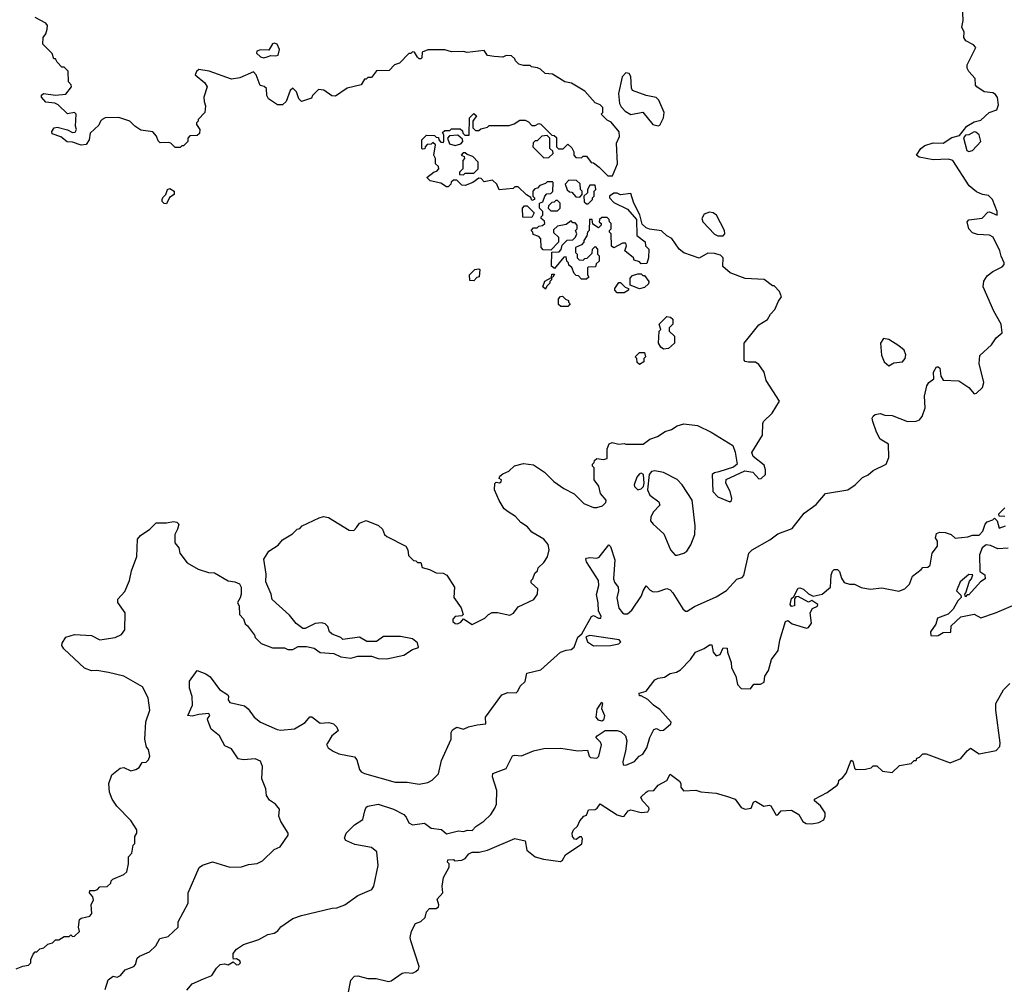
# Model space of a CAD drawing. Extents: x 1861455 to 2058065, y 200073 to 437907.
# Tile 126 of 256: x 1983685 to 1989452, y 279950 to 285599. Entities that reach past the tile are written whole.
import ezdxf

# ---------------------------------------------------------------- set-up
doc = ezdxf.new("R2010")
doc.units = 0

msp = doc.modelspace()

# ---------------------------------------------------------------- linework, layer by layer
at = {"layer": '0CON05XD'}
for points in [[(1984872, 281372), (1984854.6, 281404.6), (1984807.3, 281445), (1984787.1, 281495), (1984785.8, 281505), (1984798.1, 281525), (1984793.3, 281535), (1984735, 281530.8), (1984695, 281520), (1984670, 281525), (1984696.7, 281585), (1984694.3, 281635), (1984678.6, 281685), (1984680, 281725), (1984725, 281787.5), (1984775, 281768.1), (1984800.6, 281750.6), (1984855, 281676.7), (1984903.8, 281645), (1984908.8, 281635), (1984905.7, 281615), (1984915, 281601.1), (1985001.2, 281581.2), (1985022.7, 281562.7), (1985059.2, 281515), (1985095, 281485.8), (1985192.7, 281442.7), (1985215, 281438.8), (1985295, 281445.6), (1985357.8, 281482.2), (1985385, 281515.8), (1985395.5, 281515.5), (1985445, 281480), (1985495, 281483.8), (1985522.5, 281475), (1985543.3, 281455), (1985550, 281435), (1985514.1, 281405.9), (1985487, 281363), (1985482.5, 281355), (1985492.5, 281335), (1985520, 281315), (1985555, 281300), (1985645, 281282.5), (1985660, 281265), (1985675, 281207.5), (1985684.2, 281194.2), (1985705, 281183.8), (1985885, 281134), (1985955, 281133.3), (1986025, 281122.5), (1986075, 281132.5), (1986100, 281145), (1986137, 281183), (1986155, 281260), (1986212, 281385), (1986212.5, 281425), (1986219.1, 281440.9), (1986245, 281455.8), (1986285, 281444.2), (1986312.8, 281457.2), (1986365, 281469.5), (1986415.6, 281474.4), (1986413.3, 281515), (1986508.8, 281645), (1986545, 281658.8), (1986592.5, 281657.5), (1986603.3, 281666.7), (1986616.7, 281695), (1986646.2, 281723.8), (1986655, 281772.5), (1986738.3, 281791.7), (1986852.5, 281895), (1986885, 281907.1), (1986915, 281910.6), (1986932.9, 281925), (1986955, 281982.5), (1986978.3, 282001.7), (1987035, 282104.2), (1987045, 282110), (1987075, 282093.3), (1987088.8, 282095), (1987090.8, 282105), (1987074.5, 282134.5), (1987073.1, 282183.1), (1987063.5, 282233.5), (1987076.2, 282285), (1987074.7, 282314.7), (1987005, 282423.8), (1987001.2, 282438.8), (1987004.4, 282445.6), (1987025, 282450), (1987065, 282445.6), (1987079.6, 282450.4), (1987135, 282523.8), (1987145, 282513.3), (1987171.2, 282435), (1987163.6, 282323.6), (1987169.2, 282305), (1987190, 282275), (1987191.9, 282255), (1987182.7, 282212.7), (1987195, 282152.5), (1987215, 282126.2), (1987225, 282120), (1987245, 282120), (1987269.7, 282140.3), (1987326.7, 282225), (1987336.1, 282253.9), (1987355, 282282.5), (1987377.2, 282257.2), (1987395, 282249.1), (1987425, 282249.6), (1987475, 282268.6), (1987495, 282260.8), (1987511.5, 282241.5), (1987569.5, 282149.5), (1987585, 282135.6), (1987595, 282135.6), (1987637, 282163), (1987765, 282218.6), (1987825, 282255.8), (1987885, 282322.9), (1987916.8, 282333.2), (1987927, 282343), (1987956.2, 282475), (1987976, 282495), (1988077.8, 282552.2), (1988125, 282587.1), (1988210.3, 282619.7), (1988280.7, 282709.3), (1988349.5, 282760.5), (1988405, 282823.8), (1988535, 282846), (1988578.8, 282875), (1988622.2, 282917.8), (1988655, 282934), (1988685, 282958.1), (1988760, 282995), (1988775.9, 283034.1), (1988773.6, 283113.6), (1988745, 283131.2), (1988725, 283143.3), (1988703.2, 283183.2), (1988682, 283245), (1988678.8, 283265), (1988683.9, 283276.1), (1988695, 283286.7), (1988725, 283293.3), (1988752.3, 283282.3), (1988795, 283280), (1988885, 283245.8), (1988935, 283248.1), (1988956, 283255), (1988972, 283275), (1988989.2, 283325), (1988984, 283395), (1988997.5, 283455), (1989010, 283475), (1989040, 283495), (1989037.5, 283535), (1989055, 283566.2), (1989065, 283566.2), (1989075, 283557.5), (1989080.7, 283510.7), (1989095, 283488.8), (1989185, 283483.1), (1989244.5, 283445), (1989275, 283407.9), (1989289.1, 283410.9), (1989324.4, 283445), (1989332.2, 283475), (1989304, 283585), (1989308.3, 283631.7), (1989377.5, 283695), (1989403.6, 283736.4), (1989440, 283765), (1989433.3, 283815), (1989391.1, 283891.1), (1989327.5, 284035), (1989332.1, 284067.9), (1989351.9, 284098.1), (1989385, 284124.5), (1989439.3, 284150.7), (1989450.6, 284165), (1989451.9, 284175), (1989433.3, 284213.3), (1989426.5, 284245), (1989386, 284326), (1989365, 284336.5), (1989295, 284340.8), (1989265, 284351.2), (1989244.1, 284375), (1989234.4, 284415), (1989245, 284427.5), (1989322.9, 284437.1), (1989355, 284471.2), (1989365, 284473.3), (1989410, 284455), (1989410, 284475), (1989383.8, 284545), (1989359.7, 284569.7), (1989325, 284575.7), (1989290.2, 284590.2), (1989246.2, 284625), (1989150.8, 284775), (1989125, 284782.1), (1989035, 284777.5), (1988953.7, 284793.7), (1988938.8, 284805), (1988964, 284845), (1988987.6, 284862.4), (1989035, 284878.1), (1989095, 284876.2), (1989145, 284908.8), (1989188.8, 284921.2), (1989233.3, 284975), (1989275, 285001.2), (1989315, 285011.2), (1989363.3, 285055), (1989408.5, 285071.5), (1989418.9, 285101.1), (1989412.9, 285142.9), (1989401.3, 285161.3), (1989385, 285170), (1989335, 285176.2), (1989291.2, 285205), (1989284.2, 285215), (1989281.4, 285255), (1989245, 285295.6), (1989235.4, 285315), (1989235.5, 285335), (1989286.2, 285435), (1989272.4, 285452.4), (1989226, 285475), (1989214.4, 285495), (1989216.7, 285525), (1989204.3, 285555), (1989212, 285595), (1989206.7, 285685)], [(1988108.6, 283901.4), (1988129.3, 283950.7), (1988147.5, 283975), (1988136.1, 284006.1), (1988105, 284040), (1988095, 284040), (1988045, 284077.5), (1987935, 284082.5), (1987846.4, 284116.4), (1987804.1, 284154.1), (1987805.8, 284205), (1987789.7, 284219.7), (1987755, 284228.9), (1987715, 284230.6), (1987665, 284202), (1987574.2, 284234.2), (1987547.5, 284255), (1987505, 284317.5), (1987475, 284332.5), (1987445, 284362.5), (1987373, 284373), (1987355, 284380), (1987331.7, 284401.7), (1987317, 284457), (1987282.5, 284525), (1987265, 284580), (1987205, 284572.5), (1987185, 284582.5), (1987165, 284582.5), (1987140, 284565), (1987140, 284555), (1987165, 284527.5), (1987245, 284490), (1987298.3, 284428.3), (1987300, 284335), (1987348.3, 284298.3), (1987350, 284275), (1987370, 284255), (1987367.5, 284205), (1987358.3, 284171.7), (1987325, 284170), (1987315, 284180), (1987285, 284190), (1987280, 284205), (1987230, 284245), (1987240, 284275), (1987235, 284290), (1987215, 284290), (1987165, 284262.5), (1987151.7, 284271.7), (1987150, 284345), (1987140, 284355), (1987140, 284365), (1987150, 284375), (1987150, 284405), (1987140, 284415), (1987138.3, 284428.3), (1987125, 284440), (1987095, 284440), (1987081.7, 284428.3), (1987080, 284415), (1987090, 284405), (1987090, 284395), (1987075, 284380), (1987041.7, 284401.7), (1987038.3, 284428.3), (1987021.7, 284428.3), (1987020, 284365), (1987010, 284355), (1987007, 284333), (1986990, 284305), (1986990, 284295), (1986975, 284280), (1986940, 284265), (1986940, 284235), (1986950, 284225), (1986950, 284205), (1986961.7, 284191.7), (1986985, 284190), (1986995, 284200), (1987008.3, 284201.7), (1987038.3, 284231.7), (1987040, 284255), (1987055, 284270), (1987070, 284255), (1987070, 284225), (1987080, 284215), (1987080, 284185), (1987061.7, 284168.3), (1987058.3, 284151.7), (1987015, 284150), (1987010, 284145), (1987010, 284105), (1987018.3, 284091.7), (1987005, 284080), (1986975, 284080), (1986958.3, 284098.3), (1986945, 284100), (1986931.7, 284111.7), (1986918.3, 284148.3), (1986901.7, 284161.7), (1986900, 284175), (1986890, 284185), (1986885, 284210), (1986871.7, 284208.3), (1986818.3, 284141.7), (1986800, 284155), (1986801.7, 284238.3), (1986845, 284240), (1986857, 284253), (1986861.7, 284278.3), (1986891.7, 284308.3), (1986925, 284310), (1986940, 284325), (1986947.5, 284345), (1986940, 284365), (1986950, 284375), (1986950, 284395), (1986938.3, 284408.3), (1986925, 284410), (1986915, 284420), (1986885, 284400), (1986835, 284390), (1986811.7, 284368.3), (1986811.7, 284351.7), (1986840, 284325), (1986840, 284295), (1986795, 284250), (1986751.7, 284251.7), (1986740, 284265), (1986737.5, 284315), (1986725, 284330), (1986691.7, 284341.7), (1986690, 284355), (1986680, 284365), (1986695, 284380), (1986715, 284380), (1986725, 284390), (1986747, 284393), (1986760, 284405), (1986758.3, 284418.3), (1986740, 284435), (1986740, 284445), (1986750, 284455), (1986750, 284475), (1986730, 284495), (1986730, 284525), (1986748.3, 284531.7), (1986760, 284565), (1986771.7, 284578.3), (1986795, 284580), (1986808.3, 284591.7), (1986810, 284645), (1986805, 284650), (1986775, 284650), (1986765, 284640), (1986731.7, 284628.3), (1986718.3, 284611.7), (1986701.7, 284608.3), (1986690, 284595), (1986690, 284565), (1986700, 284555), (1986700, 284545), (1986685, 284540), (1986678.3, 284558.3), (1986653.6, 284573.6), (1986605, 284620), (1986585, 284620), (1986575, 284610), (1986493, 284603), (1986480, 284635), (1986455, 284660), (1986405, 284650), (1986388.3, 284668.3), (1986375, 284670), (1986340, 284645), (1986295, 284627.5), (1986275, 284630), (1986245, 284660), (1986225, 284660), (1986211.7, 284648.3), (1986210, 284635), (1986195, 284620), (1986185, 284620), (1986151.7, 284641.7), (1986090, 284655), (1986070, 284675), (1986111.7, 284708.3), (1986128.3, 284711.7), (1986140, 284725), (1986138.3, 284738.3), (1986120, 284755), (1986120, 284785), (1986110, 284805), (1986120, 284865), (1986105, 284880), (1986095, 284870), (1986071.7, 284868.3), (1986060, 284855), (1986058.3, 284841.7), (1986045, 284840), (1986040, 284845), (1986040, 284895), (1986068.3, 284921.7), (1986115, 284920), (1986125, 284910), (1986138.3, 284908.3), (1986140, 284895), (1986151.7, 284881.7), (1986165, 284880), (1986170, 284885), (1986170, 284925), (1986161.7, 284938.3), (1986175, 284950), (1986205, 284950), (1986215, 284960), (1986265, 284960), (1986278.3, 284948.3), (1986280, 284935), (1986291.7, 284921.7), (1986318.3, 284921.7), (1986320, 285025), (1986345, 285050), (1986360, 285035), (1986340, 285005), (1986340, 284965), (1986355, 284950), (1986375, 284950), (1986385, 284960), (1986425, 284970), (1986435, 284980), (1986551.7, 284978.3), (1986581.7, 284988.3), (1986615, 285010), (1986645, 285010), (1986665, 285000), (1986685, 284980), (1986705, 284980), (1986725, 284990), (1986737, 284987), (1986801.7, 284921.7), (1986815, 284920), (1986828.3, 284908.3), (1986830, 284855), (1986841.7, 284841.7), (1986868.3, 284841.7), (1986895, 284870), (1986918.3, 284848.3), (1986930, 284825), (1986930, 284805), (1986941.7, 284791.7), (1986975, 284790), (1986985, 284800), (1987005, 284800), (1987031.7, 284761.7), (1987045, 284760), (1987080, 284735), (1987130, 284685), (1987157.5, 284685), (1987186.7, 284755), (1987180, 284875), (1987197.5, 284915), (1987197, 284943), (1987149.3, 284999.3), (1987125, 285010), (1987090, 285045), (1987100, 285055), (1987100, 285085), (1987085, 285100), (1987055, 285112.5), (1986995, 285180), (1986917.7, 285227.7), (1986877.5, 285235), (1986805, 285280), (1986763, 285283), (1986735, 285310), (1986717, 285317), (1986683, 285323), (1986675, 285330), (1986635, 285330), (1986608.3, 285338.3), (1986588.3, 285358.3), (1986585, 285370), (1986565, 285387.5), (1986535, 285390), (1986515, 285380), (1986465, 285382.5), (1986425, 285390), (1986405, 285417.5), (1986305, 285407.5), (1986285, 285412.5), (1986215, 285410), (1986175, 285422.5), (1986075, 285422.5), (1986041.7, 285408.3), (1986040, 285375), (1986035, 285370), (1986025, 285370), (1986015, 285380), (1985998.3, 285408.3), (1985985, 285410), (1985975, 285400), (1985965, 285400), (1985910, 285345), (1985880, 285335), (1985848.3, 285301.7), (1985775, 285300), (1985745, 285260), (1985725, 285260), (1985715, 285250), (1985705, 285250), (1985685, 285217.5), (1985603, 285197), (1985535, 285150), (1985513, 285153), (1985467, 285187), (1985435, 285190), (1985400, 285155), (1985395, 285140), (1985335, 285120), (1985320, 285135), (1985307, 285177), (1985285, 285197.5), (1985270, 285185), (1985245, 285120), (1985225, 285100), (1985195, 285100), (1985142.5, 285135), (1985132.5, 285155), (1985130, 285195), (1985117, 285207), (1985093.6, 285213.6), (1985070, 285275), (1985055, 285292.5), (1984975, 285257.5), (1984925, 285250), (1984795, 285296.7), (1984735, 285306.2), (1984720, 285295), (1984713.3, 285275), (1984769.5, 285229.5), (1984782.5, 285205), (1984762.5, 285145), (1984765, 285120), (1984773.6, 285093.6), (1984770, 285055), (1984730, 285015), (1984730, 285005), (1984720, 284995), (1984720, 284985), (1984740, 284955), (1984738.3, 284931.7), (1984725, 284920), (1984681.7, 284918.3), (1984670, 284905), (1984670, 284885), (1984645, 284860), (1984635, 284860), (1984625, 284850), (1984595, 284850), (1984570, 284875), (1984555, 284880), (1984508.3, 284878.3), (1984495, 284890), (1984487, 284917), (1984465, 284942.5), (1984395, 284952.5), (1984360, 284975), (1984330, 285005), (1984265, 285026.7), (1984185, 285023.3), (1984167.5, 285015), (1984157.5, 285005), (1984149.3, 284980.7), (1984097.5, 284935), (1984092.5, 284895), (1984075, 284867.5), (1984045, 284863.3), (1983995, 284882.5), (1983963, 284883), (1983925, 284912.5), (1983875, 284930), (1983873.3, 284945), (1983887.5, 284965), (1983905, 284968.8), (1983965, 284953.3), (1983995, 284937.5), (1984010.7, 284939.3), (1984018, 284955), (1984012, 284975), (1984015.5, 285045.5), (1984005, 285055.8), (1983965, 285048), (1983910.5, 285100.5), (1983890.3, 285110.3), (1983837.5, 285115), (1983812.5, 285145), (1983813, 285157), (1983825, 285167.5), (1983895, 285157.5), (1983955, 285162.5), (1983987.5, 285205), (1983987, 285217), (1983970, 285235), (1983968.3, 285298.3), (1983945, 285320), (1983931.7, 285321.7), (1983905, 285350), (1983895, 285370), (1983885, 285370), (1983875, 285400), (1983820, 285455), (1983822.5, 285495), (1983837.5, 285515), (1983846.2, 285543.8), (1983846.7, 285565), (1983837.7, 285577.7), (1983775, 285612.5)], [(1985115, 285376), (1985135, 285382), (1985155, 285390), (1985185, 285386.2), (1985198.1, 285391.9), (1985207.5, 285425), (1985192.5, 285455), (1985175, 285461.1), (1985165, 285457.1), (1985145, 285420), (1985095, 285422.5), (1985073.3, 285415), (1985072, 285402), (1985095, 285381.2), (1985115, 285376)], [(1987425, 284978), (1987435, 284981.2), (1987455.7, 285025), (1987459.2, 285055), (1987428.3, 285128.3), (1987412.2, 285142.2), (1987355, 285154.6), (1987273.8, 285183.8), (1987268.1, 285198.1), (1987265, 285266.7), (1987255, 285284), (1987235, 285288), (1987214.2, 285265), (1987192.7, 285167.3), (1987198.2, 285108.2), (1987208.5, 285088.5), (1987232.2, 285062.2), (1987265, 285044.3), (1987335, 285056.9), (1987393.3, 284985), (1987425, 284978)], [(1986235, 284862.5), (1986268.3, 284871.7), (1986280, 284885), (1986278.3, 284898.3), (1986251.7, 284921.7), (1986201.7, 284918.3), (1986190, 284905), (1986201.7, 284871.7), (1986235, 284862.5)], [(1986755, 284790), (1986785, 284792.5), (1986810, 284815), (1986808.3, 284828.3), (1986790, 284845), (1986790, 284905), (1986775, 284920), (1986743, 284917), (1986715, 284890), (1986705, 284890), (1986691.7, 284878.3), (1986690, 284855), (1986755, 284790)], [(1989245, 284826.2), (1989265, 284832.7), (1989314.2, 284885), (1989304, 284925), (1989285, 284940.8), (1989275, 284941.4), (1989245, 284924.5), (1989225, 284923.3), (1989213.3, 284906.7), (1989233.1, 284833.1), (1989245, 284826.2)], [(1986285, 284690), (1986295, 284700), (1986345, 284700), (1986370, 284725), (1986370, 284765), (1986338.3, 284798.3), (1986305, 284810), (1986295, 284820), (1986281.7, 284818.3), (1986270, 284805), (1986288.3, 284798.3), (1986290, 284785), (1986280, 284775), (1986280, 284725), (1986260, 284705), (1986261.7, 284691.7), (1986285, 284690)], [(1986965, 284560), (1986980, 284575), (1986980, 284595), (1986970, 284605), (1986968.3, 284638.3), (1986947, 284657), (1986901.7, 284658.3), (1986880, 284635), (1986891.7, 284601.7), (1986905, 284590), (1986918.3, 284588.3), (1986941.7, 284561.7), (1986965, 284560)], [(1987015, 284520), (1987040, 284545), (1987040, 284555), (1987050, 284565), (1987050, 284595), (1987060, 284605), (1987055, 284630), (1987025, 284630), (1987010, 284605), (1987010, 284585), (1986990, 284565), (1986991.7, 284531.7), (1987005, 284520), (1987015, 284520)], [(1984545, 284520), (1984531.7, 284521.7), (1984520, 284535), (1984520, 284545), (1984523, 284557), (1984540, 284575), (1984550, 284605), (1984565, 284610), (1984590, 284595), (1984590, 284575), (1984561.7, 284558.3), (1984545, 284520)], [(1986685, 284440), (1986631.7, 284441.7), (1986630, 284495), (1986641.7, 284508.3), (1986658.3, 284508.3), (1986698.3, 284468.3), (1986685, 284440)], [(1986835, 284480), (1986850, 284495), (1986850, 284525), (1986835, 284540), (1986825, 284540), (1986815, 284530), (1986801.7, 284528.3), (1986781.7, 284508.3), (1986780, 284495), (1986795, 284480), (1986835, 284480)], [(1987805, 284333.3), (1987815.6, 284344.4), (1987812.9, 284365), (1987766, 284455), (1987747.3, 284467.3), (1987725, 284471.5), (1987695, 284460), (1987681.2, 284435), (1987686.7, 284415), (1987755, 284343.3), (1987775, 284334), (1987805, 284333.3)], [(1986345, 284070), (1986321.7, 284071.7), (1986320, 284105), (1986350, 284135), (1986375, 284140), (1986380, 284135), (1986377, 284093), (1986361.7, 284088.3), (1986345, 284070)], [(1986765, 284020), (1986750, 284035), (1986761.7, 284068.3), (1986800, 284090), (1986801.7, 284108.3), (1986818.3, 284108.3), (1986808.3, 284091.7), (1986800, 284090), (1986800, 284075), (1986790, 284065), (1986790, 284055), (1986771.7, 284038.3), (1986765, 284020)], [(1987315, 284022.5), (1987260, 284045), (1987260, 284085), (1987275, 284100), (1987305, 284110), (1987325, 284110), (1987335, 284100), (1987345, 284100), (1987370, 284065), (1987368.3, 284051.7), (1987345, 284030), (1987315, 284022.5)], [(1987225, 284000), (1987185, 284000), (1987170, 284015), (1987170, 284025), (1987195, 284060), (1987205, 284060), (1987231.7, 284031.7), (1987250, 284025), (1987250, 284015), (1987225, 284000)], [(1986895, 283920), (1986855, 283920), (1986841.7, 283931.7), (1986840, 283965), (1986851.7, 283978.3), (1986865, 283980), (1986881.7, 283961.7), (1986900, 283955), (1986900, 283945), (1986910, 283935), (1986895, 283920)], [(1983665, 280040), (1983703, 280057), (1983737, 280063), (1983750, 280075), (1983750, 280095), (1983763, 280127), (1983775, 280140), (1983785, 280140), (1983803, 280157), (1983827, 280163), (1983850, 280185), (1983877, 280193), (1983895, 280210), (1983915, 280210), (1983945, 280230), (1983975, 280230), (1983985, 280240), (1983995, 280230), (1984005, 280232.5), (1984035, 280260), (1984030, 280285), (1984035, 280330), (1984045, 280337.5), (1984095, 280349.2), (1984106.9, 280365), (1984104.3, 280415), (1984118, 280445), (1984113, 280463), (1984093.8, 280485), (1984095, 280500), (1984125, 280500), (1984140, 280505), (1984155, 280520), (1984197, 280523), (1984218.3, 280541.7), (1984220, 280555), (1984230, 280565), (1984295, 280592.5), (1984311.7, 280608.3), (1984322.5, 280655), (1984323, 280697), (1984341.7, 280718.3), (1984350, 280765), (1984360, 280775), (1984360, 280815), (1984370, 280835), (1984370, 280855), (1984335, 280910), (1984254.1, 280994.1), (1984226.7, 281035), (1984210, 281075), (1984206.2, 281125), (1984225, 281177.5), (1984273.9, 281216.1), (1984295, 281220), (1984335, 281200), (1984365, 281207.5), (1984385, 281220), (1984401.7, 281248.3), (1984425, 281250), (1984440, 281265), (1984447.5, 281285), (1984440, 281325), (1984428.3, 281338.3), (1984417.5, 281385), (1984423.6, 281486.4), (1984447.5, 281555), (1984437, 281627), (1984405, 281692.5), (1984295, 281753.8), (1984205, 281776), (1984137.3, 281787.3), (1984105, 281786.2), (1984065, 281801.2), (1983943.3, 281915), (1983932.5, 281935), (1983933, 281947), (1983955, 281982.5), (1984005, 281998.8), (1984105, 281993.3), (1984155, 281968), (1984245, 281980), (1984281.7, 281998.3), (1984300, 282025), (1984303.3, 282125), (1984260, 282185), (1984260, 282205), (1984300.5, 282249.5), (1984328.8, 282315), (1984339.5, 282370.5), (1984371.2, 282455), (1984374, 282556), (1984392.7, 282577.3), (1984448, 282615), (1984485, 282652.5), (1984545, 282652), (1984585, 282660), (1984605.9, 282655.9), (1984616.7, 282645), (1984610, 282615), (1984593.8, 282585), (1984593.3, 282535), (1984617.5, 282505), (1984622.5, 282475), (1984665, 282417.5), (1984730.5, 282380.5), (1984791.7, 282361.7), (1984825, 282358.8), (1984905, 282313.3), (1984945, 282306.7), (1984972.5, 282295), (1984982.5, 282275), (1984982.5, 282235), (1984977, 282213), (1984960, 282185), (1984970, 282165), (1984972.5, 282115), (1984995, 282090), (1985005, 282060), (1985019.3, 282049.3), (1985060, 281995), (1985065, 281980), (1985100, 281945), (1985165, 281920), (1985235, 281920), (1985255, 281910), (1985285, 281910), (1985315, 281927.5), (1985365, 281927.5), (1985408.8, 281918.8), (1985445, 281893.3), (1985525, 281887.5), (1985565, 281867.5), (1985625, 281860), (1985665, 281872.5), (1985745, 281872.5), (1985785, 281857.5), (1985835, 281856.7), (1985935, 281877.5), (1985985, 281910), (1986015, 281920), (1986020, 281925), (1986015, 281950), (1985985, 281972.5), (1985915, 281986.7), (1985815, 281987.5), (1985775, 281957.5), (1985718.3, 281958.3), (1985675, 281983.3), (1985578.3, 281968.3), (1985565, 281980), (1985515, 282000), (1985500, 282015), (1985490, 282045), (1985475, 282060), (1985455, 282067.5), (1985415, 282062.5), (1985357, 282033), (1985343, 282033), (1985303.6, 282063.6), (1985265, 282112.5), (1985163.9, 282203.9), (1985157.5, 282235), (1985127, 282307), (1985128.3, 282351.7), (1985115, 282440), (1985145, 282486.2), (1985197.9, 282522.1), (1985225, 282553.3), (1985283, 282587), (1985310, 282615), (1985325, 282620), (1985340, 282635), (1985438.3, 282681.7), (1985465, 282688.8), (1985493.6, 282683.6), (1985615, 282610), (1985641.7, 282608.3), (1985657.5, 282625), (1985675, 282650), (1985715, 282666.2), (1985786.1, 282636.1), (1985810, 282615), (1985822.5, 282585), (1985835, 282572.5), (1985947.5, 282515), (1985957.5, 282495), (1985961.7, 282461.7), (1985991.7, 282431.7), (1986005, 282430), (1986015, 282420), (1986035, 282420), (1986041.7, 282391.7), (1986085, 282380), (1986125, 282360), (1986165, 282357.5), (1986186.4, 282346.4), (1986232.5, 282275), (1986227.5, 282215), (1986270, 282155), (1986282.5, 282115), (1986275, 282107.5), (1986235, 282104.3), (1986221.3, 282088.7), (1986222.5, 282075), (1986235, 282062.5), (1986249.1, 282060.9), (1986269.1, 282070.9), (1986285, 282090), (1986335, 282056.7), (1986410, 282095), (1986430, 282115), (1986453, 282127), (1986483, 282127), (1986555, 282112.5), (1986576.4, 282123.6), (1986605, 282160), (1986696.1, 282203.9), (1986717.5, 282235), (1986720, 282265), (1986681.7, 282301.7), (1986680, 282315), (1986690, 282325), (1986701.7, 282358.3), (1986718.3, 282371.7), (1986721.7, 282388.3), (1986755, 282420), (1986777, 282453), (1986786.7, 282495), (1986780, 282525), (1986755.8, 282555.8), (1986685, 282597.5), (1986659.5, 282629.5), (1986620, 282655), (1986589.3, 282689.3), (1986546.7, 282716.7), (1986523.3, 282735), (1986494.1, 282784.1), (1986466.7, 282845), (1986467.5, 282882.5), (1986475, 282890), (1986495, 282887.5), (1986505, 282892.5), (1986507.5, 282905), (1986492.5, 282912.5), (1986497.5, 282925), (1986515, 282940), (1986550, 282955), (1986583.9, 282986.1), (1986635, 283000), (1986695, 282992.5), (1986759.3, 282949.3), (1986813.9, 282893.9), (1986873, 282853), (1986933, 282823), (1986990, 282765), (1987045, 282742.5), (1987065, 282742.5), (1987098.3, 282751.7), (1987118.3, 282771.7), (1987120, 282785), (1987087.5, 282825), (1987077, 282867), (1987050, 282905), (1987050, 282975), (1987040, 282985), (1987040, 282995), (1987050, 283005), (1987051.7, 283018.3), (1987065, 283030), (1987105, 283022.5), (1987125, 283030), (1987126.7, 283085), (1987137.5, 283115), (1987155, 283122.5), (1987195, 283112.5), (1987225, 283117.5), (1987235, 283112.5), (1987337, 283113), (1987375, 283142.5), (1987421.7, 283158.3), (1987465, 283186.7), (1987502, 283198), (1987535, 283220), (1987575, 283232.5), (1987655, 283222.5), (1987735, 283182.5), (1987862.5, 283105), (1987876.4, 283066.4), (1987887.5, 282995), (1987865, 282978.8), (1987780.7, 282950.7), (1987754.2, 282945.8), (1987741.2, 282935), (1987744.4, 282835), (1987774.2, 282805), (1987845, 282776), (1987855, 282782.5), (1987855.6, 282795), (1987845.6, 282835), (1987820.6, 282885), (1987823.6, 282906.4), (1987932.3, 282957.7), (1987979.7, 282949.7), (1988015, 282910), (1988028.3, 282911.7), (1988052.5, 282935), (1988053.6, 282963.6), (1988045, 282990), (1987980.7, 283040.7), (1987973.3, 283065), (1988036, 283165), (1988037.5, 283235), (1988042.5, 283245), (1988092, 283295), (1988134.4, 283365), (1988058, 283485), (1988046.2, 283535), (1988015, 283580), (1987994.1, 283594.1), (1987954.1, 283594.1), (1987935, 283597.5), (1987927.5, 283605), (1987927.5, 283705), (1988015, 283812.5), (1988065, 283842.5), (1988083.3, 283875), (1988108.6, 283901.4)], [(1987455, 283670), (1987440.7, 283680.7), (1987427.5, 283705), (1987430, 283775), (1987440, 283785), (1987430, 283815), (1987475, 283860), (1987497, 283857), (1987510, 283845), (1987510, 283815), (1987490, 283795), (1987490, 283775), (1987520, 283745), (1987520, 283705), (1987485, 283672.5), (1987455, 283670)], [(1988775, 283572.5), (1988805, 283588.8), (1988855, 283595.8), (1988871.9, 283615), (1988876.3, 283636.3), (1988865, 283663.8), (1988835, 283688), (1988775, 283726.2), (1988745, 283732.5), (1988726.7, 283705), (1988733.8, 283635), (1988748.8, 283595), (1988775, 283572.5)], [(1987315, 283580), (1987301.7, 283591.7), (1987300, 283615), (1987290, 283625), (1987315, 283650), (1987345, 283650), (1987350, 283625), (1987340, 283615), (1987340, 283595), (1987315, 283580)], [(1987535, 282463.3), (1987575.9, 282474.1), (1987593, 282487), (1987615.9, 282524.1), (1987640, 282585), (1987640.6, 282635), (1987624.5, 282784.5), (1987565.6, 282875.6), (1987535, 282906.2), (1987455, 282946.2), (1987405, 282956.2), (1987386.1, 282953.9), (1987371.2, 282935), (1987362.9, 282845), (1987375.6, 282815), (1987428.8, 282775), (1987433.9, 282756.1), (1987394.6, 282715.4), (1987380.9, 282685), (1987380, 282665), (1987395, 282644.4), (1987458.1, 282588.1), (1987497.5, 282495), (1987523.8, 282463.8), (1987535, 282463.3)], [(1987305, 282846), (1987325, 282850.8), (1987338, 282865), (1987343.1, 282885), (1987338.8, 282935), (1987325, 282943.8), (1987315, 282940), (1987300.3, 282919.7), (1987284, 282875), (1987286, 282865), (1987305, 282846)], [(1989455, 282690), (1989421.7, 282691.7), (1989420, 282705), (1989455, 282740)], [(1988025, 281707.5), (1988045, 281720), (1988050, 281755), (1988071.7, 281788.3), (1988088.3, 281851.7), (1988127.5, 281905), (1988137.5, 281965), (1988170, 282075), (1988185, 282080), (1988210, 282060), (1988293.8, 282036.2), (1988305, 282040), (1988322, 282065), (1988314.5, 282125.5), (1988329.1, 282150.9), (1988358.8, 282165), (1988360, 282175), (1988325, 282197.5), (1988305, 282187.5), (1988245, 282220.8), (1988231.7, 282218.3), (1988223, 282207), (1988223, 282167), (1988205, 282162.5), (1988197.5, 282175), (1988205, 282210), (1988218.8, 282221.2), (1988245, 282270), (1988255, 282272.5), (1988275, 282263.3), (1988305, 282236.2), (1988333, 282223), (1988385, 282233.8), (1988434, 282276), (1988437.5, 282345), (1988445, 282370), (1988455, 282380), (1988475, 282380), (1988487, 282367), (1988498.3, 282328.3), (1988515, 282302.5), (1988545, 282292.5), (1988575, 282292.5), (1988613.6, 282273.6), (1988667, 282263), (1988735, 282272.5), (1988835, 282252.5), (1988870, 282265), (1988897, 282293), (1988915, 282340), (1988965, 282380), (1988975, 282390), (1989005, 282392.5), (1989017.5, 282405), (1989030, 282475), (1989060, 282515), (1989060, 282545), (1989050, 282565), (1989055, 282590), (1989075, 282597.5), (1989105, 282596.7), (1989140, 282585), (1989165, 282562.5), (1989239.3, 282570.7), (1989265, 282580), (1989305, 282580), (1989327, 282603), (1989340, 282645), (1989351.7, 282658.3), (1989385, 282670), (1989395, 282680), (1989410, 282665), (1989421.7, 282621.7), (1989460, 282635)], [(1989475, 282503.3), (1989415, 282500.8), (1989370.5, 282520.5), (1989345, 282523.3), (1989322.5, 282505), (1989307.5, 282465), (1989308.3, 282368.3), (1989338.3, 282348.3), (1989340, 282325), (1989313.6, 282306.4), (1989245, 282230), (1989235, 282230), (1989225, 282220), (1989220, 282235), (1989227.5, 282242.5), (1989248.3, 282311.7), (1989260, 282325), (1989267, 282347), (1989245, 282350), (1989192.7, 282307.3), (1989172.5, 282255), (1989198.3, 282228.3), (1989200, 282215), (1989180, 282195), (1989153, 282147), (1989122.5, 282117.5), (1989060, 282095), (1989051.7, 282058.3), (1989020, 282015), (1989021.7, 281991.7), (1989055, 281990)], [(1989055, 281990), (1989065, 281992.5), (1989095, 282010), (1989138.3, 282011.7), (1989141.7, 282048.3), (1989198.3, 282101.7), (1989275, 282117.5), (1989315, 282096.2), (1989401.2, 282125), (1989515, 282173.3)], [(1987045, 281931.2), (1987145, 281934), (1987195, 281943.3), (1987206.7, 281955), (1987196.4, 281966.4), (1987025, 281993.3), (1987000, 281985), (1987011.2, 281955), (1987045, 281931.2)], [(1984663.3, 279915), (1984695, 279952.5), (1984761.7, 279981.7), (1984809.3, 280000.7), (1984837.5, 280045), (1984860, 280065), (1984885, 280070), (1984905, 280064), (1984935, 280082.5), (1984954.5, 280064.5), (1984968.8, 280065), (1984978.1, 280075), (1984975, 280088), (1984955, 280100), (1984937.5, 280097.5), (1984934.3, 280104.3), (1984935, 280130), (1984954.1, 280155.9), (1984995, 280182.5), (1985085, 280212.5), (1985138.3, 280241.7), (1985175, 280250), (1985196.4, 280263.6), (1985213.6, 280286.4), (1985283.9, 280336.1), (1985335, 280353.3), (1985515, 280396.7), (1985541.7, 280398.3), (1985590, 280415), (1985665, 280470), (1985747.5, 280505), (1985758.8, 280525), (1985784.2, 280645), (1985776.2, 280725), (1985745, 280752), (1985648.3, 280768.3), (1985595, 280792.5), (1985587.5, 280805), (1985597.5, 280835), (1985646.1, 280883.9), (1985694.1, 280915.9), (1985707.1, 280965), (1985715, 280986.7), (1985725, 280993.8), (1985785, 281005.6), (1985875, 280975.6), (1985934.3, 280945), (1985949.2, 280929.2), (1985964.6, 280895), (1985985, 280883.4), (1986055, 280893.1), (1986095, 280864.2), (1986156, 280856), (1986185, 280831.2), (1986255, 280849.2), (1986285, 280844), (1986308.3, 280851.7), (1986335, 280850), (1986357.5, 280875), (1986403.8, 280905), (1986443.8, 280945), (1986468.3, 280981.7), (1986478, 281005), (1986480, 281085), (1986454, 281165), (1986456.2, 281183.8), (1986535, 281213.3), (1986571.7, 281288.3), (1986585, 281292.5), (1986625, 281287.5), (1986695, 281317.5), (1986755, 281330), (1986855, 281332.5), (1986955, 281317.5), (1987011.7, 281321.7), (1987020, 281285), (1987027.5, 281277.5), (1987065, 281273.3), (1987077.8, 281285), (1987091.8, 281351.8), (1987087.7, 281367.7), (1987060, 281395), (1987066.7, 281405), (1987115, 281436.2), (1987185, 281436.2), (1987208.8, 281428.8), (1987233.3, 281405), (1987241.2, 281375), (1987233.8, 281315), (1987217.5, 281255), (1987220, 281235), (1987235, 281232.5), (1987286.7, 281255), (1987314.3, 281285.7), (1987335, 281297.5), (1987358.8, 281335), (1987376.2, 281395), (1987398.8, 281441.2), (1987415, 281447.1), (1987436.9, 281436.9), (1987455, 281438.1), (1987498.8, 281475), (1987501.2, 281485), (1987435, 281558.8), (1987396.7, 281585), (1987365, 281617.5), (1987325, 281640), (1987315, 281640), (1987312.5, 281655), (1987355, 281667.5), (1987405, 281732.5), (1987425, 281742.5), (1987461.7, 281748.3), (1987495, 281770), (1987531.7, 281778.3), (1987555, 281792.5), (1987615, 281852.5), (1987644.1, 281895.9), (1987695, 281916.7), (1987725, 281937.5), (1987738.3, 281938.3), (1987746.2, 281895), (1987765, 281873.8), (1987788, 281882), (1987805, 281920), (1987828.3, 281918.3), (1987830, 281895), (1987852.5, 281835), (1987853.6, 281803.6), (1987880, 281755), (1987890, 281705), (1987911.7, 281681.7), (1987965, 281680), (1987985, 281707.5), (1988025, 281707.5)], [(1985979.7, 280260.3), (1986003.2, 280306.8), (1986035, 280318.1), (1986059.1, 280340.9), (1986066.7, 280375), (1986085, 280393.3), (1986125, 280394.2), (1986137, 280403), (1986140.8, 280415), (1986130.7, 280449.3), (1986162.5, 280485), (1986160, 280525), (1986167.5, 280575), (1986200, 280635), (1986200, 280655), (1986190, 280665), (1986191.7, 280678.3), (1986225, 280680), (1986232.5, 280672.5), (1986275, 280677.5), (1986295, 280687.5), (1986316.1, 280713.9), (1986335, 280723.8), (1986375.9, 280724.1), (1986425, 280736.2), (1986585, 280803.8), (1986645, 280790), (1986654.6, 280734.6), (1986705, 280696.7), (1986752.3, 280682.3), (1986851.7, 280668.3), (1986865, 280677.5), (1986882.7, 280707.3), (1986977.7, 280772.3), (1986981.2, 280801.2), (1986975, 280813.8), (1986965, 280814), (1986945, 280798.8), (1986935, 280800), (1986923.8, 280815), (1986921.2, 280835), (1986928.8, 280855), (1986953.1, 280876.9), (1986965, 280907.5), (1986990, 280935), (1987005, 280940), (1987017.5, 280972.5), (1987055.5, 280974.5), (1987067.9, 280982.1), (1987085, 281007.5), (1987118, 280985), (1987185, 280942.1), (1987215, 280933.3), (1987225.6, 280934.4), (1987248.6, 280965), (1987265, 280971.5), (1987325, 280956.5), (1987365, 280960.8), (1987372.9, 280975), (1987370, 280985), (1987333.8, 281025), (1987323.8, 281046.2), (1987353.9, 281076.1), (1987367, 281083), (1987400, 281085), (1987423.9, 281116.1), (1987475.8, 281144.2), (1987495, 281180), (1987549.3, 281139.3), (1987557.5, 281125), (1987557.5, 281105), (1987573, 281083), (1987645, 281086), (1987675, 281076.2), (1987765, 281068.8), (1987830.5, 281050.5), (1987875, 281034.2), (1987911.2, 280985), (1987935, 280975.7), (1987968.7, 280981.3), (1987983, 281017), (1987995, 281022.9), (1988042.7, 280992.7), (1988075, 280999.5), (1988085, 280994.4), (1988115, 280940.6), (1988125, 280941.9), (1988145, 280965.3), (1988205, 280970.4), (1988248.8, 280945), (1988272.7, 280902.7), (1988291.4, 280891.4), (1988325, 280889.2), (1988365, 280897.8), (1988395, 280914), (1988403.1, 280935), (1988401.9, 280955), (1988375, 280994.3), (1988340, 281025), (1988340, 281035), (1988415, 281073.3), (1988473, 281117), (1988481.7, 281128.3), (1988482.5, 281145), (1988505, 281160), (1988525, 281186.7), (1988555, 281262.5), (1988565, 281256.7), (1988575.6, 281215.6), (1988585, 281208.6), (1988640, 281210), (1988671.7, 281218.3), (1988685, 281230), (1988705, 281230), (1988738.3, 281198.3), (1988795, 281190), (1988838.3, 281231.7), (1988907, 281243), (1988925, 281260), (1988935, 281260), (1988940, 281275), (1988955, 281280), (1988975, 281300), (1988995, 281300), (1989135, 281247.5), (1989198.3, 281271.7), (1989235, 281317.5), (1989255, 281332.5), (1989305, 281300), (1989405, 281320), (1989426.7, 281343.3), (1989427.5, 281365), (1989403.3, 281555), (1989403.3, 281595), (1989447.1, 281675), (1989485, 281711.9)], [(1987095, 281491.2), (1987075, 281496.2), (1987062, 281515), (1987068.3, 281561.7), (1987095, 281602.5), (1987098.8, 281595), (1987092, 281565), (1987110, 281525), (1987103.6, 281496.4), (1987095, 281491.2)], [(1984185, 279920), (1984203.6, 279976.4), (1984233, 279997), (1984255, 279992.5), (1984275, 280002.5), (1984302.5, 280035), (1984353.3, 280055), (1984363.9, 280066.1), (1984372.5, 280102.5), (1984385.6, 280114.4), (1984445, 280140), (1984482, 280175), (1984505, 280217.5), (1984555, 280230), (1984612.5, 280285), (1984612.5, 280315), (1984672.5, 280425), (1984672.5, 280485), (1984736.1, 280633.9), (1984755, 280646.7), (1984815, 280667.5), (1984916.4, 280636.4), (1984985, 280637.5), (1985025, 280652.5), (1985075, 280657.5), (1985106.4, 280673.6), (1985175, 280740), (1985210, 280755), (1985257, 280823), (1985257.5, 280835), (1985213.9, 280903.9), (1985203.3, 280935), (1985207.5, 280975), (1985183.3, 281005), (1985148.8, 281028.8), (1985131.2, 281055), (1985126, 281095), (1985104.1, 281154.1), (1985107.1, 281225), (1985095.8, 281255.8), (1985065, 281270), (1984995, 281264), (1984965, 281270), (1984925, 281328.8), (1984886.9, 281346.9), (1984872, 281372)], [(1985606, 279884), (1985623.6, 279975), (1985645, 279998.1), (1985665, 280000), (1985725, 279984.4), (1985773.2, 279983.2), (1985845, 279965.8), (1985860, 279970), (1985925.6, 280014.4), (1985945, 280019.2), (1985985, 280015.5), (1986005, 280025.5), (1986020.4, 280039.6), (1986024.5, 280055), (1985976, 280205), (1985972.5, 280225), (1985979.7, 280260.3)]]:
    msp.add_lwpolyline(points, dxfattribs=at)

doc.saveas('drawing.dxf')
